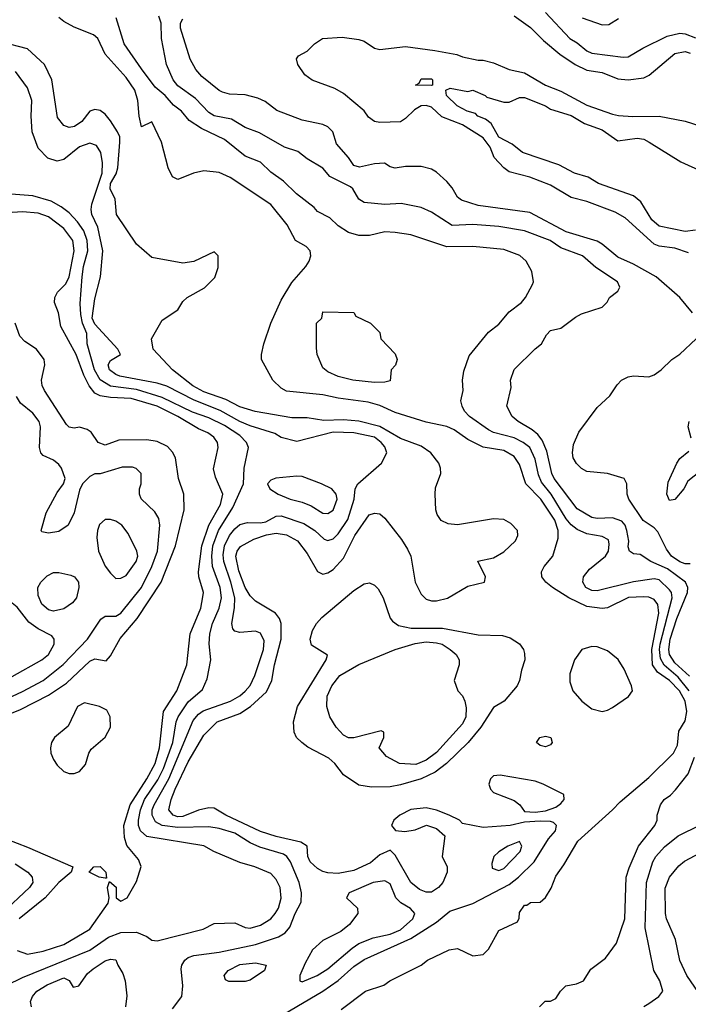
# Model space of a CAD drawing. Header units: inches. Extents: x 1793402 to 1900366, y 320852 to 470679.
# Tile 159 of 256: x 1821299 to 1823882, y 383859 to 387663. Entities that reach past the tile are written whole.
import ezdxf

# ---------------------------------------------------------------- set-up
doc = ezdxf.new("R2010")
doc.units = ezdxf.units.IN
doc.header["$MEASUREMENT"] = 0
doc.layers.add('B8328', color=7, linetype='Continuous')

msp = doc.modelspace()

# ---------------------------------------------------------------- linework, layer by layer
at = {"layer": 'B8328', "color": 4}
for points, elevation in [([(1822541.3, 383838.7), (1822635.3, 383910), (1822706.6, 383933.4), (1822728.7, 383950), (1822849.6, 384010.4), (1822875.3, 384030), (1822958, 384070), (1822990, 384074.8), (1823050, 384046), (1823090, 384051.3), (1823110, 384072), (1823150, 384144.7), (1823222, 384178), (1823228.4, 384191.6), (1823230, 384214), (1823250, 384242), (1823258, 384242), (1823272.7, 384252.7), (1823310, 384254), (1823330, 384272), (1823352.7, 384307.3), (1823370, 384354.8), (1823402, 384398), (1823455.1, 384490), (1823589.4, 384610), (1823618.6, 384641.4), (1823730, 384735.5), (1823824.7, 384830), (1823840.1, 384859.9), (1823845.7, 384914.3), (1823870, 384954.8), (1823876.8, 384990), (1823869.8, 385030), (1823847.6, 385070), (1823810, 385109.7), (1823762.7, 385142.7), (1823744.1, 385170), (1823741.3, 385230), (1823768.5, 385370), (1823764, 385404), (1823750, 385422.9), (1823730, 385431.5), (1823710, 385433.3), (1823651.2, 385431.2), (1823570, 385391.2), (1823550, 385388.4), (1823490, 385396.4), (1823420.9, 385430), (1823357, 385470), (1823332.3, 385490), (1823317, 385510), (1823314.5, 385530), (1823325.1, 385550), (1823358.4, 385590), (1823379.7, 385660.3), (1823379.7, 385690), (1823366.9, 385730), (1823312.6, 385810), (1823254, 385870), (1823230, 385944), (1823210, 385975.1), (1823170, 385998), (1823090, 386011.5), (1823030, 386041.6), (1822978.2, 386078.2), (1822950, 386091.6), (1822870, 386108.3), (1822750, 386146), (1822690, 386172.6), (1822645.9, 386185.9), (1822530, 386200.3), (1822470, 386213.3), (1822330, 386228), (1822310, 386239.3), (1822277.2, 386270), (1822233.2, 386350), (1822233.2, 386370), (1822242.7, 386410), (1822269.7, 386490), (1822310, 386578.8), (1822350, 386647.3), (1822405.2, 386710), (1822417.2, 386730), (1822424, 386750), (1822422, 386770), (1822406, 386786), (1822365.2, 386810), (1822332.7, 386870), (1822270, 386949.3), (1822112.7, 387052.7), (1822070, 387072.3), (1822010, 387079), (1821970.7, 387069.3), (1821910, 387045.2), (1821890, 387055.3), (1821873.2, 387090), (1821846.6, 387190), (1821810, 387268), (1821770, 387248.7), (1821760.5, 387290), (1821755.4, 387350), (1821744.2, 387390), (1821710, 387439.5), (1821630, 387529.4), (1821601.2, 387590), (1821584.5, 387604.5), (1821510, 387634.5), (1821470, 387655.6), (1821450, 387671.6)], 276), ([(1823885.3, 385070), (1823843.6, 385123.6), (1823789.2, 385169.2), (1823775.1, 385195.1), (1823770.7, 385230), (1823773, 385250), (1823819.7, 385430), (1823816.9, 385450), (1823810, 385460.9), (1823770, 385498.4), (1823750, 385502.4), (1823670, 385491.2), (1823530, 385456.3), (1823510, 385457.6), (1823486.6, 385470), (1823474.5, 385490), (1823477, 385510), (1823500.4, 385539.6), (1823562.7, 385590), (1823574, 385610), (1823577, 385637), (1823573.6, 385653.6), (1823550, 385667), (1823490, 385676.3), (1823453.4, 385693.4), (1823430, 385711.5), (1823410, 385735.1), (1823352.3, 385830), (1823315.7, 385875.7), (1823304, 385904), (1823290, 385965.2), (1823269.6, 386010), (1823244.5, 386030), (1823210, 386046.9), (1823130, 386068), (1823110, 386078.4), (1823037.2, 386130), (1823017.2, 386150), (1823009, 386170), (1823004, 386190), (1823012.7, 386230), (1823009.3, 386270.7), (1823015.5, 386304.5), (1823035.5, 386364.5), (1823110, 386456), (1823150, 386486.8), (1823190, 386534.8), (1823237.2, 386570), (1823253.2, 386590), (1823280.2, 386639.8), (1823284, 386650), (1823278, 386690), (1823255.3, 386730), (1823231.5, 386751.5), (1823170, 386774.5), (1823050, 386787), (1822950, 386785.1), (1822810, 386832.3), (1822750, 386840.9), (1822710, 386842.7), (1822650, 386829.2), (1822610, 386829.3), (1822570, 386840.9), (1822530, 386866.6), (1822497, 386897), (1822450, 386922), (1822437, 386937), (1822369, 386990), (1822318.9, 387038.9), (1822270, 387073.2), (1822230, 387112.3), (1822170, 387136), (1822090, 387199.5), (1822002, 387242), (1821953.3, 387273.3), (1821924, 387310), (1821893, 387333), (1821860.9, 387370), (1821822.4, 387402.4), (1821770, 387473.2), (1821702.4, 387570), (1821671.8, 387670)], 272), ([(1823886.5, 385126.5), (1823830, 385178.9), (1823809.8, 385210), (1823806.8, 385230), (1823812.3, 385270), (1823837.6, 385350), (1823879.7, 385450), (1823880.5, 385470), (1823871.5, 385490), (1823801.3, 385541.3), (1823737.2, 385570), (1823696.4, 385596.4), (1823670, 385599), (1823655.3, 385610), (1823650, 385626), (1823652, 385648), (1823645.4, 385690), (1823638.7, 385710), (1823625.3, 385725.3), (1823590, 385738.4), (1823530, 385735.6), (1823510, 385739.5), (1823453.4, 385773.4), (1823364.2, 385890), (1823355.6, 385910), (1823336.2, 385996.2), (1823318, 386038), (1823300.8, 386060.8), (1823278.6, 386078.6), (1823225.2, 386110), (1823201.2, 386130), (1823181.2, 386170), (1823198, 386242), (1823195.3, 386270), (1823210, 386312), (1823290, 386391.3), (1823315.3, 386410), (1823334.6, 386445.4), (1823350, 386462), (1823390, 386471.3), (1823446.3, 386513.7), (1823470, 386526), (1823550, 386552), (1823568.9, 386571.1), (1823578, 386590), (1823610, 386614), (1823618, 386630), (1823608.7, 386650), (1823525.6, 386705.6), (1823473.2, 386750), (1823390, 386782), (1823349, 386810), (1823250, 386847.3), (1823150, 386864.2), (1823050, 386871.5), (1822970, 386867.3), (1822890, 386919.3), (1822850, 386937.2), (1822772.5, 386952.5), (1822710, 386949.4), (1822630, 386957.2), (1822609.5, 386969.5), (1822586.6, 387010), (1822577.3, 387017.2), (1822497.2, 387057.2), (1822470, 387089), (1822410, 387125.2), (1822373.6, 387153.6), (1822322, 387170), (1822225.4, 387225.4), (1822170, 387246.6), (1822118, 387278), (1822050, 387292), (1822030, 387304.5), (1821978.2, 387358.2), (1821910, 387407.6), (1821891.8, 387430), (1821866.3, 387490), (1821847.6, 387590), (1821846, 387650), (1821837, 387677)], 268), ([(1823899, 386530), (1823849.4, 386589.4), (1823758, 386670), (1823670, 386718.4), (1823610, 386745.6), (1823550, 386796), (1823530, 386807), (1823410, 386843.5), (1823270, 386918), (1823070, 386945.6), (1823005.8, 386965.8), (1822990, 386977.2), (1822970, 387013.2), (1822950, 387037.2), (1822910, 387073.2), (1822890, 387085.2), (1822850, 387095.1), (1822790, 387095.1), (1822749.4, 387089.4), (1822730, 387094), (1822709, 387109), (1822670, 387106), (1822612.5, 387092.5), (1822590, 387099.3), (1822569.3, 387130), (1822522.8, 387182.8), (1822509.6, 387229.6), (1822490, 387249.3), (1822470, 387258), (1822390, 387275.1), (1822292.1, 387312.1), (1822247.2, 387347.2), (1822219.1, 387359.1), (1822170, 387372), (1822110, 387375.1), (1822083.3, 387383.3), (1822070, 387389.3), (1822003.3, 387443.3), (1821979.3, 387470), (1821958, 387510), (1821920.9, 387630), (1821920.9, 387650), (1821930, 387666)], 264), ([(1823210, 387677.6), (1823272.8, 387632.8), (1823323, 387583), (1823385.5, 387530), (1823444.9, 387490), (1823490, 387467.4), (1823550, 387458.7), (1823610, 387434.4), (1823650, 387430.4), (1823710, 387438), (1823731.3, 387448.7), (1823830, 387532.7), (1823870, 387540.4), (1823890, 387534)], 264), ([(1823330.2, 387690.2), (1823424.9, 387590), (1823453.1, 387573.1), (1823490, 387542), (1823510, 387533), (1823630, 387518), (1823650, 387519.1), (1823707.2, 387552.8), (1823801.1, 387598.9), (1823850, 387610.4), (1823870, 387608.5), (1823910, 387592.7)], 268), ([(1823472, 387670), (1823550, 387642.8), (1823575.5, 387644.5), (1823612.9, 387667.1)], 272), ([(1823882.6, 386762.6), (1823830, 386780.5), (1823770, 386788), (1823750, 386796.2), (1823637.7, 386897.7), (1823599.2, 386919.2), (1823490, 386960.7), (1823430, 386976.2), (1823350, 387024.2), (1823270, 387054), (1823190, 387075.1), (1823169.4, 387090), (1823132.3, 387130), (1823116.9, 387170), (1823090, 387206), (1823010, 387256), (1822930, 387286.9), (1822890, 387324.7), (1822870, 387330.8), (1822850, 387329.7), (1822825, 387315), (1822790, 387280.5), (1822770, 387268.4), (1822690, 387265), (1822670, 387269.8), (1822646.4, 387286.4), (1822630, 387311.3), (1822550, 387377.4), (1822516.4, 387396.4), (1822428.8, 387428.8), (1822400.9, 387450), (1822374, 387490), (1822368.4, 387511.6), (1822376.4, 387523.6), (1822410, 387541), (1822438, 387570), (1822469.5, 387590.5), (1822544.4, 387595.6), (1822610, 387586.4), (1822630, 387579.5), (1822670, 387553.1), (1822690, 387547.2), (1822790, 387559.3), (1822903.6, 387543.6), (1822987.9, 387527.9), (1823010, 387518.8), (1823070, 387506), (1823090, 387506), (1823130, 387496), (1823190.6, 387470.6), (1823250, 387458), (1823330.3, 387410.3), (1823390, 387386.7), (1823490, 387332.4), (1823590, 387298.4), (1823612.3, 387292.3), (1823668.4, 387288.4), (1823770.3, 387290.3), (1823870.5, 387270.5), (1823931, 387251)], 256), ([(1822319.1, 383820.9), (1822470, 383910.3), (1822530, 383951.8), (1822590, 384005.7), (1822630, 384031.8), (1822810, 384113.1), (1822910, 384177), (1822961.1, 384218.9), (1823050, 384248.9), (1823190, 384321.7), (1823226.3, 384350), (1823286.6, 384410), (1823342, 384498), (1823369.3, 384530), (1823373.2, 384550), (1823362, 384562), (1823350, 384566), (1823310, 384566.6), (1823250, 384562.7), (1823194, 384550), (1823090, 384542.7), (1823010, 384558), (1822998, 384570), (1822958, 384590), (1822910, 384609), (1822870, 384618), (1822810, 384611.3), (1822767.3, 384590), (1822744, 384570), (1822736, 384550), (1822750.8, 384530.8), (1822787.1, 384527.1), (1822826.8, 384533.2), (1822871, 384551), (1822910, 384538), (1822942, 384510), (1822931, 384430), (1822950.6, 384390.6), (1822950.8, 384370), (1822933.4, 384330), (1822917.3, 384310), (1822890, 384292.3), (1822870, 384292), (1822843.3, 384303.3), (1822810, 384329.2), (1822750, 384435.3), (1822730, 384455.3), (1822690, 384437.2), (1822654.1, 384405.9), (1822590, 384375.6), (1822530, 384365.1), (1822490, 384367), (1822470, 384372.3), (1822450, 384384.5), (1822420.9, 384410), (1822412.3, 384430), (1822409.2, 384470), (1822385.8, 384485.8), (1822290, 384507.1), (1822230, 384527.2), (1822096, 384590), (1822050, 384617), (1822030, 384618), (1821990, 384609.6), (1821930, 384584.2), (1821910, 384583.9), (1821892.7, 384590), (1821875.6, 384610), (1821884, 384650), (1821899.8, 384690), (1821950, 384796.3), (1822010, 384899.1), (1822062.7, 384950), (1822150, 384983.1), (1822190.7, 385009.3), (1822253.2, 385066.8), (1822273.3, 385110), (1822283.5, 385170), (1822309.7, 385270), (1822309.7, 385330), (1822302.4, 385350), (1822287, 385370), (1822210, 385417), (1822190, 385437), (1822170, 385469.4), (1822146.3, 385533.7), (1822134.7, 385590), (1822139.6, 385610), (1822152.7, 385627.3), (1822204, 385656), (1822252.2, 385672.2), (1822290, 385679.5), (1822330, 385672.2), (1822373, 385650), (1822410, 385600.7), (1822450, 385530.8), (1822470, 385520.5), (1822490, 385525.5), (1822510, 385539.3), (1822550, 385583), (1822594.3, 385670), (1822649.4, 385750), (1822670, 385756.4), (1822690, 385754.4), (1822710, 385737.3), (1822774.7, 385654.7), (1822798, 385618), (1822810.4, 385590), (1822827.2, 385490), (1822850, 385444), (1822870, 385424.9), (1822890, 385418), (1822910, 385418), (1822952.3, 385427.7), (1823030, 385474), (1823095.3, 385490), (1823099, 385510), (1823069.3, 385570.7), (1823130, 385584), (1823170, 385607.3), (1823214.5, 385650), (1823223.7, 385670), (1823222.7, 385690), (1823197.1, 385717.1), (1823170, 385731.5), (1823130, 385734.3), (1822990, 385711.5), (1822955.1, 385715.1), (1822927.8, 385727.8), (1822911.5, 385751.5), (1822907, 385770), (1822904.5, 385830), (1822905.6, 385854.4), (1822926.6, 385910), (1822924.5, 385930), (1822918, 385950), (1822887, 385990), (1822850, 386015.4), (1822770, 386045.1), (1822690, 386091.7), (1822610, 386112.1), (1822550, 386117.2), (1822474.8, 386114.7), (1822410, 386125.4), (1822350, 386124.4), (1822208.8, 386148.8), (1822150, 386167.1), (1822096, 386196), (1822010, 386225.3), (1821968.3, 386248.3), (1821889.4, 386310), (1821815.3, 386390), (1821808, 386430), (1821850, 386502), (1821910, 386542), (1821930, 386574), (1821946, 386590), (1822013.6, 386626.4), (1822053.6, 386666.4), (1822066, 386706), (1822066, 386750), (1822050, 386766), (1821971.6, 386728.4), (1821930, 386722), (1821810, 386744), (1821750, 386795.3), (1821672.7, 386910), (1821668.4, 386970), (1821648.7, 387010), (1821649.8, 387030), (1821672.5, 387067.5), (1821678.6, 387090), (1821686.3, 387190), (1821685.6, 387210), (1821676.9, 387230), (1821650, 387272.7), (1821630, 387298), (1821610, 387312.3), (1821590, 387316), (1821570, 387309.2), (1821538.8, 387270), (1821511.3, 387250), (1821490, 387246), (1821470, 387254), (1821445.1, 387285.1), (1821423.7, 387430), (1821395.1, 387490), (1821329.7, 387549.7), (1821230, 387576.2)], 284), ([(1821890, 383841.6), (1821925.1, 383890), (1821929.6, 383930), (1821923.2, 383996.8), (1821925.2, 384010), (1821937.2, 384030), (1821950, 384040.7), (1821972.1, 384047.9), (1822070, 384060.4), (1822210, 384090.3), (1822299.7, 384120.3), (1822324.7, 384135.3), (1822343, 384157), (1822363, 384210), (1822386.5, 384253.5), (1822387.8, 384290), (1822378.7, 384330), (1822345.1, 384410), (1822330.8, 384430.8), (1822318.7, 384438.7), (1822226.7, 384466.7), (1822190, 384482.9), (1822130, 384520.5), (1822070, 384538.9), (1822030, 384544.7), (1821910, 384542.4), (1821849.8, 384549.8), (1821824.4, 384564.4), (1821811.1, 384590), (1821811, 384610), (1821818.5, 384630), (1821875.1, 384730), (1821970, 384955.5), (1821990, 384980.4), (1822007.6, 384992.4), (1822113.2, 385030), (1822150, 385050.4), (1822170.8, 385069.2), (1822189.7, 385090.3), (1822207.6, 385130), (1822240.5, 385230), (1822243.3, 385263.3), (1822230, 385293.2), (1822210, 385300.9), (1822150, 385295.1), (1822130, 385301.2), (1822122.7, 385310), (1822118.4, 385330), (1822129.7, 385390.3), (1822129.8, 385430), (1822115.3, 385490), (1822087.6, 385570), (1822084.7, 385595.3), (1822090, 385630.7), (1822110, 385670.4), (1822130, 385695.8), (1822150, 385712.2), (1822179.4, 385720.6), (1822230, 385718.9), (1822250, 385723.1), (1822290, 385744.9), (1822310, 385746.7), (1822396.3, 385716.3), (1822439.1, 385690), (1822475.9, 385655.9), (1822490, 385650.7), (1822510, 385657.3), (1822530, 385676.3), (1822567.5, 385732.5), (1822591.8, 385810), (1822595.1, 385850), (1822605.2, 385870), (1822697.2, 385950), (1822717.2, 385990), (1822710, 386013.2), (1822696, 386030), (1822669.7, 386049.7), (1822590, 386066.9), (1822510, 386069.6), (1822370, 386034), (1822310, 386049), (1822284.7, 386064.7), (1822190, 386094), (1822150, 386111.2), (1822073.5, 386153.5), (1821972.7, 386192.7), (1821867.2, 386247.2), (1821830, 386258.7), (1821685.9, 386285.9), (1821670, 386291.6), (1821645.6, 386310), (1821640.7, 386330), (1821650, 386346.8), (1821689, 386370), (1821678.4, 386390), (1821590, 386486), (1821579.8, 386510), (1821590, 386584.7), (1821612, 386670), (1821620.5, 386770), (1821601.4, 386861.4), (1821578, 386910), (1821574.7, 386930), (1821577.6, 386950), (1821617.6, 387070), (1821619.5, 387110), (1821612.3, 387150), (1821596.2, 387176.2), (1821570, 387186), (1821530, 387171.6), (1821470, 387122.9), (1821443.4, 387116.6), (1821407.3, 387127.3), (1821370, 387166.6), (1821348, 387230), (1821344, 387290), (1821346.3, 387350), (1821330, 387399), (1821282.7, 387462.7)], 288), ([(1823910, 386849.3), (1823870, 386845.1), (1823770, 386865.6), (1823740.9, 386890), (1823699.3, 386959.3), (1823670, 386982.7), (1823535.3, 387030), (1823495.1, 387055.1), (1823442, 387070), (1823382.5, 387102.5), (1823241.2, 387150), (1823201.6, 387181.6), (1823150, 387209.5), (1823121.2, 387261.2), (1823098.6, 387278.6), (1823068.7, 387290), (1823060.4, 387300.4), (1823028, 387310), (1822989, 387330), (1822948.7, 387370), (1822946, 387390), (1822962, 387398), (1823030, 387386), (1823050, 387390.5), (1823098, 387370), (1823103.5, 387363.5), (1823170, 387344.7), (1823190, 387344.7), (1823230, 387362.8), (1823250, 387362), (1823330.3, 387330.3), (1823350, 387317.3), (1823430, 387292.2), (1823481.7, 387261.7), (1823550, 387237.1), (1823610, 387194.8), (1823684.5, 387204.5), (1823710, 387200.7), (1823731.3, 387190), (1823853.7, 387113.7), (1823935.9, 387075.9)], 252), ([(1821250, 383933.4), (1821310, 383962.4), (1821570, 384068.2), (1821642, 384118), (1821690, 384137), (1821750, 384138), (1821790, 384120.7), (1821810, 384106.8), (1821830, 384104), (1822008, 384150), (1822050, 384171), (1822130, 384174), (1822170, 384156), (1822190, 384154), (1822230, 384164.9), (1822269.3, 384190), (1822286.6, 384210), (1822299.5, 384230), (1822309, 384269), (1822306, 384310), (1822290, 384342), (1822270, 384364), (1822208, 384390), (1822150, 384407.3), (1822048.7, 384450), (1822010, 384472), (1821790, 384507.8), (1821766, 384530), (1821758.7, 384550), (1821758, 384570), (1821766, 384610), (1821782, 384650), (1821833, 384727), (1821855.3, 384770), (1821890.9, 384870), (1821904, 384950), (1821911.3, 384970), (1821950, 385028.2), (1822005.1, 385074.9), (1822023.2, 385116.8), (1822037, 385190), (1822031.7, 385251.7), (1822033.3, 385290), (1822043.5, 385330), (1822069.7, 385390), (1822079.1, 385430), (1822073.5, 385470), (1822044.4, 385550), (1822041.4, 385590), (1822045.8, 385630), (1822067.6, 385690), (1822122.2, 385777.8), (1822163.6, 385870), (1822166, 385930), (1822182.9, 386010), (1822175.6, 386030), (1822150, 386056.4), (1822090, 386095), (1822030, 386124.2), (1821966.2, 386146.2), (1821850, 386202.8), (1821750, 386234.4), (1821650, 386247.6), (1821610, 386271.5), (1821588.7, 386310), (1821560.5, 386410), (1821558.9, 386450), (1821542, 386490), (1821535.8, 386524.2), (1821533.1, 386566.9), (1821540.4, 386670), (1821545.1, 386710), (1821563.1, 386770), (1821559.8, 386810), (1821546.8, 386846.8), (1821522.4, 386882.4), (1821490, 386917), (1821459.8, 386939.7), (1821421.3, 386961.3), (1821350, 386982.9), (1821250, 386989.5)], 292), ([(1821290, 384067.3), (1821330, 384052.7), (1821390, 384064.9), (1821470, 384090.4), (1821570.7, 384149.3), (1821641.2, 384250), (1821645.2, 384270), (1821638, 384310), (1821646, 384334), (1821671.6, 384311.6), (1821672, 384270), (1821690, 384258), (1821714, 384270), (1821750, 384334), (1821768.4, 384391.6), (1821758.6, 384418.6), (1821713.3, 384473.3), (1821704.2, 384504.2), (1821701.1, 384550), (1821725.4, 384630), (1821790.9, 384730), (1821822, 384790), (1821839.8, 384850), (1821854.7, 384990), (1821906.3, 385070), (1821945.1, 385170), (1821958.4, 385290), (1821999.5, 385390), (1822007.3, 385432.7), (1822009.5, 385450), (1821991.3, 385510), (1821989.7, 385530), (1822002.7, 385630), (1822029.8, 385710.2), (1822075.1, 385790), (1822083.6, 385830), (1822056.1, 385896.1), (1822048.1, 385928.1), (1822066.6, 386010), (1822063.7, 386030), (1822049.3, 386050), (1822026.6, 386066.6), (1821990, 386082.4), (1821909.6, 386130), (1821830, 386169.7), (1821730, 386199.3), (1821650, 386202.7), (1821610, 386209.7), (1821590, 386220.5), (1821567.9, 386247.9), (1821546.6, 386290), (1821516.9, 386370), (1821458, 386478), (1821449.3, 386530), (1821433.6, 386570), (1821435.1, 386590), (1821445.1, 386610), (1821477.4, 386642.6), (1821489.7, 386670), (1821509.7, 386770), (1821505.1, 386810), (1821470, 386855.6), (1821410, 386901.1), (1821370, 386915.1), (1821310, 386920.4), (1821150, 386909.8)], 296), ([(1821144.7, 384935.3), (1821302.3, 384997.8), (1821410, 385053.7), (1821480.5, 385099.5), (1821570, 385184.9), (1821590, 385194), (1821633.6, 385186.4), (1821650, 385206), (1821687.4, 385272.6), (1821753.6, 385350), (1821846.3, 385490), (1821901.1, 385630), (1821935.1, 385770), (1821933.3, 385830), (1821913, 385890), (1821901.6, 385970), (1821890, 385992.7), (1821870, 386014), (1821830, 386034), (1821790, 386039.5), (1821682, 386038), (1821630, 386019), (1821602, 386030), (1821575.3, 386070), (1821560.2, 386080.2), (1821530, 386089.2), (1821510, 386085.2), (1821490, 386089.2), (1821479.5, 386099.5), (1821395.1, 386230), (1821386.6, 386250), (1821383.7, 386270), (1821396.8, 386330), (1821393.2, 386350), (1821363.8, 386390), (1821319.3, 386419.3), (1821300.1, 386440.1), (1821281.8, 386490)], 304), ([(1823890, 385560.7), (1823870, 385561.3), (1823850, 385568.3), (1823817.6, 385590), (1823797.8, 385617.8), (1823764.2, 385684.2), (1823750, 385699.7), (1823708.3, 385728.3), (1823652.3, 385810), (1823646.6, 385830), (1823645.2, 385870), (1823634, 385890), (1823570, 385909.3), (1823490, 385917.2), (1823470, 385929.2), (1823450, 385949), (1823438, 385970), (1823435.1, 385990), (1823438.6, 386021.4), (1823459, 386070), (1823530, 386164.7), (1823579, 386210), (1823607.2, 386252.8), (1823624, 386270), (1823650, 386282.8), (1823670, 386286.8), (1823730, 386282.8), (1823750, 386291), (1823778, 386310), (1823818, 386350), (1823849.1, 386370.9), (1823912.3, 386430)], 264), ([(1821210, 385021.1), (1821310, 385067), (1821390, 385110.4), (1821467.5, 385172.5), (1821560.9, 385270), (1821612.5, 385347.5), (1821630, 385358.8), (1821670, 385358), (1821690, 385370.6), (1821769.6, 385470), (1821809.8, 385550.2), (1821831.3, 385610), (1821841.2, 385710), (1821836.5, 385736.5), (1821821.2, 385761.2), (1821768.4, 385811.6), (1821762, 385830), (1821762, 385850), (1821769, 385870), (1821768.7, 385910), (1821749.3, 385929.3), (1821734.8, 385934.8), (1821694.8, 385934.8), (1821610, 385908.7), (1821590, 385908), (1821570, 385898), (1821542, 385870), (1821530, 385846), (1821510, 385758), (1821486, 385710), (1821450, 385686), (1821410, 385679), (1821384.7, 385684.7), (1821382, 385690), (1821402, 385758), (1821444.1, 385835.9), (1821468.7, 385870), (1821475.3, 385890), (1821461.2, 385930), (1821450, 385944), (1821430, 385961.2), (1821390, 385979), (1821381.2, 385990), (1821376, 386010), (1821379.5, 386090), (1821374.5, 386110), (1821350, 386142.7), (1821302, 386182), (1821287.5, 386207.5)], 308), ([(1823893.3, 386046.7), (1823881.1, 386090), (1823885.1, 386110)], 256), ([(1823930, 385918.4), (1823880.5, 385879.5), (1823864.9, 385850), (1823830.2, 385809.8), (1823810, 385805.1), (1823799.1, 385830), (1823804, 385876), (1823838.4, 385950), (1823850, 385967.3), (1823883.9, 385996.1)], 256), ([(1823308, 383850), (1823329, 383871), (1823350, 383872), (1823370, 383882), (1823388, 383910), (1823409.1, 383930.9), (1823450, 383938), (1823478, 383950), (1823505.2, 383994.8), (1823562, 384038), (1823604.7, 384095.3), (1823637, 384190), (1823642, 384350), (1823654, 384386), (1823689.3, 384470.7), (1823753.2, 384550), (1823762, 384570), (1823762, 384590), (1823775.3, 384630), (1823788.7, 384650), (1823813.2, 384666.8), (1823832.7, 384687.3), (1823882, 384750), (1823906.6, 384813.4)], 272), ([(1823710, 383851), (1823730, 383862.8), (1823768.7, 383890), (1823784, 383910), (1823772.7, 383950), (1823749.5, 383990), (1823715.3, 384155.3), (1823721.3, 384330), (1823744.7, 384410), (1823756.2, 384430), (1823790, 384468), (1823842.7, 384510), (1823930, 384553)], 268), ([(1821250, 384497.1), (1821330, 384466.7), (1821504.7, 384390), (1821498, 384370), (1821450.5, 384330), (1821397.1, 384270), (1821297.1, 384190)], 296), ([(1823950, 383864), (1823876, 383970), (1823850, 384028), (1823833.2, 384110), (1823798, 384190), (1823794.5, 384210), (1823792.3, 384307.7), (1823809.3, 384350), (1823846.2, 384393.8), (1823867.9, 384412.1), (1823971.9, 384468.1)], 264), ([(1821281.4, 384401.4), (1821331, 384370), (1821346.8, 384350), (1821350.6, 384330), (1821337.3, 384310), (1821230.4, 384210)], 292), ([(1821345.2, 383850), (1821341.2, 383870), (1821349.2, 383890), (1821366, 383910), (1821405.7, 383934.3), (1821470, 383962), (1821490, 383951.3), (1821505.8, 383925.8), (1821528, 383930), (1821561.6, 383978.4), (1821583.3, 383996.7), (1821630, 384027.3), (1821650, 384034), (1821670.7, 384030.7), (1821678, 384010), (1821698, 383978), (1821707.3, 383950), (1821712.5, 383892.5), (1821708, 383850)], 288)]:
    msp.add_lwpolyline(points, dxfattribs=dict(at, elevation=elevation))
for points, elevation in [([(1822890, 387408), (1822828, 387410), (1822842, 387418), (1822850, 387434), (1822890, 387434), (1822894, 387430), (1822894, 387410)], 252), ([(1822670, 386261.2), (1822586, 386270), (1822530, 386284), (1822490, 386302), (1822470, 386318), (1822448, 386370), (1822446, 386394), (1822446, 386490), (1822466, 386510), (1822470, 386534), (1822590, 386532), (1822598, 386518), (1822654, 386490), (1822690, 386454), (1822694, 386430), (1822750, 386372), (1822758, 386350), (1822751.6, 386328.4), (1822734, 386310), (1822730, 386268), (1822710, 386262)], 272), ([(1822370, 385899.5), (1822288.3, 385891.7), (1822270, 385884), (1822256, 385870), (1822266, 385850), (1822298, 385830), (1822344.7, 385810), (1822390, 385799.1), (1822424.9, 385784.9), (1822470, 385757.1), (1822490, 385755.5), (1822510, 385767.7), (1822525.1, 385810), (1822521.6, 385830), (1822504.5, 385850), (1822465.2, 385870), (1822390, 385898.4)], 292), ([(1821650, 385732.3), (1821630, 385732), (1821607.2, 385712.8), (1821599.3, 385690), (1821597.5, 385662.5), (1821603.8, 385610), (1821630, 385551.3), (1821650, 385524.7), (1821670, 385504.7), (1821690, 385506), (1821710, 385516), (1821749.4, 385570), (1821756.2, 385590), (1821752, 385610), (1821718, 385678), (1821693.2, 385710), (1821670, 385726)], 312), ([(1821430, 385378), (1821410, 385383.7), (1821385.3, 385405.3), (1821370, 385438), (1821369.4, 385470), (1821380.9, 385490), (1821405.6, 385514.4), (1821430, 385527.7), (1821450, 385527.7), (1821496.8, 385516.8), (1821511.3, 385510), (1821526, 385490), (1821527.3, 385470), (1821518.8, 385430), (1821502.8, 385410), (1821470, 385387)], 308), ([(1822811.8, 385311.8), (1822932.7, 385312.7), (1823070, 385286), (1823164.5, 385284.5), (1823194.4, 385274.4), (1823230, 385252), (1823246, 385230), (1823250, 385214), (1823250.6, 385190), (1823237.3, 385150), (1823230.7, 385110), (1823220.7, 385090), (1823171, 385030), (1823130, 385005.2), (1823080.4, 384930), (1823032.4, 384870), (1822948.4, 384790), (1822904.6, 384755.4), (1822850.7, 384730), (1822770, 384707.1), (1822730, 384699.7), (1822658, 384698), (1822610, 384705.2), (1822550, 384745.2), (1822517.2, 384790), (1822494, 384810), (1822412.5, 384852.5), (1822388.7, 384870), (1822368.7, 384890), (1822359, 384910), (1822357.2, 384950), (1822372, 385010), (1822482.7, 385190), (1822488.4, 385208.4), (1822426.7, 385246.7), (1822421.6, 385270), (1822430, 385302.8), (1822445.6, 385330), (1822466.6, 385353.4), (1822590, 385458.4), (1822630, 385484), (1822650, 385487.3), (1822670, 385478.8), (1822684.1, 385464.1), (1822703, 385430), (1822730.5, 385350.5), (1822739.1, 385339.1), (1822763.1, 385323.1)], 276), ([(1821253.8, 385413.8), (1821210, 385405.1), (1821130, 385363.7), (1821097.3, 385330), (1821078.4, 385301.6), (1821021, 385250), (1821006.8, 385230), (1821011, 385190), (1821106, 385090), (1821150, 385080.5), (1821170, 385080.5), (1821190, 385088), (1821270, 385125.5), (1821385.2, 385190), (1821410, 385210.8), (1821432.3, 385250), (1821432.7, 385270), (1821423.2, 385283.2), (1821370, 385309.4), (1821334.9, 385334.9), (1821290, 385393.2), (1821270, 385409.3)], 312), ([(1822830, 384785.1), (1822766, 384790), (1822716.4, 384816.4), (1822688, 384850), (1822706, 384890), (1822706, 384910), (1822695.3, 384915.3), (1822590, 384889), (1822570, 384889.2), (1822550, 384899), (1822521.2, 384930), (1822497.2, 384970), (1822486, 385010), (1822486.6, 385050), (1822504.5, 385090), (1822536, 385130), (1822610, 385172.4), (1822750, 385230.4), (1822826.7, 385253.3), (1822870, 385259.5), (1822910, 385255.8), (1822931, 385250), (1822962.8, 385230), (1822986, 385210), (1822997.3, 385190), (1822997.3, 385170), (1822978, 385110), (1822991.3, 385070), (1823010, 385051.3), (1823018.8, 385030), (1823024.5, 385004.5), (1823023, 384970), (1823010, 384942.7), (1822910, 384832.3), (1822870, 384802)], 272), ([(1823510, 385242), (1823471.3, 385230), (1823442, 385190), (1823424.7, 385135.3), (1823424.7, 385104.7), (1823436.3, 385070), (1823470.7, 385030), (1823510, 385000.5), (1823550, 384990.5), (1823570, 384994.9), (1823590, 385006), (1823651.1, 385048.9), (1823667.3, 385070), (1823663, 385090), (1823634.4, 385154.4), (1823611, 385191), (1823570, 385224.7), (1823530, 385239.6)], 284), ([(1821550, 385023.7), (1821522.8, 385010), (1821486.7, 384933.3), (1821434, 384890), (1821422, 384870), (1821418, 384850), (1821419.1, 384830), (1821430, 384804.7), (1821443.4, 384783.4), (1821470, 384758), (1821490, 384751), (1821510, 384751), (1821530, 384758), (1821554, 384786), (1821566, 384830), (1821574.8, 384845.2), (1821630, 384890.7), (1821649.6, 384930), (1821649.3, 384970), (1821635.5, 384995.5), (1821608, 385010)], 304), ([(1823330, 384854), (1823310, 384859), (1823295.3, 384870), (1823308.7, 384890), (1823330, 384894.8), (1823351, 384890), (1823356, 384870), (1823350, 384862)], 276), ([(1823156, 384744), (1823130, 384742), (1823118, 384730), (1823111.3, 384710), (1823118, 384690), (1823130, 384678), (1823210, 384646), (1823231.3, 384630), (1823250, 384604.7), (1823290, 384601), (1823330, 384606), (1823370, 384620.7), (1823390, 384634.8), (1823402.7, 384650), (1823401.2, 384670), (1823322, 384710), (1823290, 384720.7)], 284), ([(1823230, 384488), (1823184.7, 384470), (1823150, 384448.7), (1823131.3, 384430), (1823123.6, 384403.6), (1823124.7, 384384.7), (1823150, 384376), (1823170, 384384), (1823232.7, 384450), (1823239, 384470)], 288), ([(1821630, 384346), (1821606, 384350), (1821568, 384370), (1821586, 384390), (1821610, 384391), (1821632, 384370), (1821634, 384346)], 296), ([(1822710, 384336.2), (1822664.7, 384330), (1822572, 384290), (1822562, 384270), (1822604.7, 384230), (1822606, 384210), (1822572.8, 384167.2), (1822539.3, 384140.7), (1822470, 384105.2), (1822431, 384070), (1822401.6, 384018.4), (1822381, 383970), (1822382, 383950), (1822390, 383946), (1822448.7, 383970), (1822490, 383996.3), (1822583.3, 384076.7), (1822610, 384094), (1822664.2, 384115.8), (1822730, 384130.3), (1822770, 384147.2), (1822818, 384190), (1822826, 384210), (1822809.6, 384229.6), (1822771.2, 384251.2), (1822752.3, 384270), (1822730, 384324)], 288), ([(1822107, 383947), (1822094, 383954), (1822088.7, 383970), (1822105.2, 383990), (1822150, 384012.4), (1822210, 384019.1), (1822252, 384010), (1822244.7, 383990), (1822190, 383952.7), (1822170, 383947.3)], 284)]:
    msp.add_lwpolyline(points, close=True, dxfattribs=dict(at, elevation=elevation))

doc.saveas('drawing.dxf')
